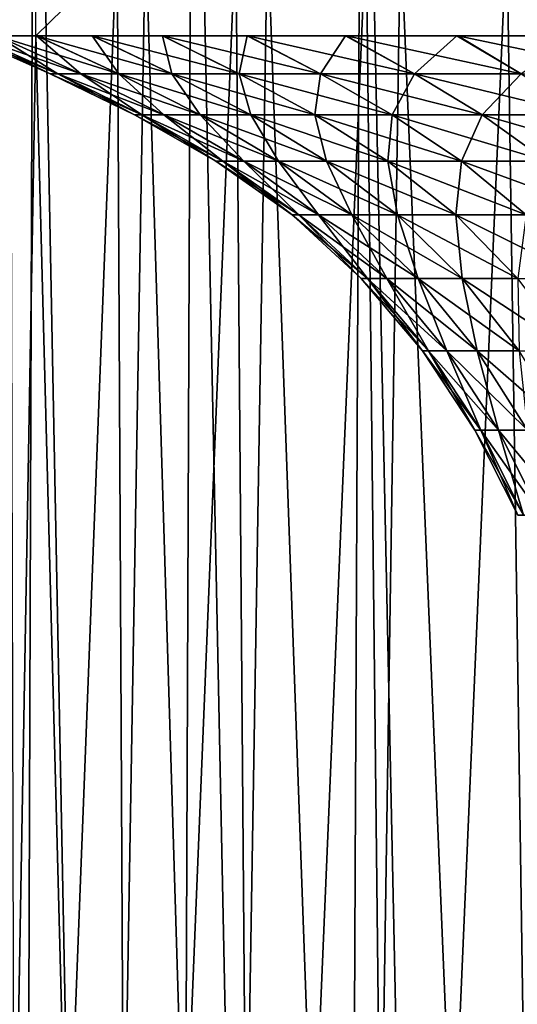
# Model space of a CAD drawing. Header units: millimetres. Extents: x -24 to 50, y -66 to 68.
# Tile 69 of 99: x -17.11 to -12.47, y 53.37 to 62.55. Entities that reach past the tile are written whole.
import ezdxf

# ---------------------------------------------------------------- set-up
doc = ezdxf.new("R2010")
doc.units = ezdxf.units.MM
doc.header["$LTSCALE"] = 65.185185
for name, color, linetype in [('1', 7, 'CONTINUOUS'), ('14', 7, 'CONTINUOUS'), ('2', 7, 'CONTINUOUS'), ('44', 7, 'CONTINUOUS'), ('45', 7, 'CONTINUOUS')]:
    doc.layers.add(name, color=color, linetype=linetype)

msp = doc.modelspace()

# ---------------------------------------------------------------- linework, layer by layer
at = {"layer": '1', "color": 253, "linetype": 'Continuous', "true_color": 0xaab4c3}
for points in [[(-18.3385, 68.2, -16.2465), (-16.9717, 68.2, -17.6695), (-17.1826, 5, -17.4644), (-18.3385, 68.2, -16.2465)], [(-17.1826, 5, -17.4644), (-16.9717, 68.2, -17.6695), (-15.7442, 5, -18.7716), (-17.1826, 5, -17.4644)], [(-16.9717, 68.2, -17.6695), (-15.4949, 68.2, -18.9778), (-15.7442, 5, -18.7716), (-16.9717, 68.2, -17.6695)], [(-15.7442, 5, -18.7716), (-15.4949, 68.2, -18.9778), (-14.2066, 5, -19.9605), (-15.7442, 5, -18.7716)], [(-15.4949, 68.2, -18.9778), (-13.9176, 68.2, -20.1631), (-14.2066, 5, -19.9605), (-15.4949, 68.2, -18.9778)], [(-14.2066, 5, -19.9605), (-13.9176, 68.2, -20.1631), (-12.5796, 5, -21.0239), (-14.2066, 5, -19.9605)], [(-13.9176, 68.2, -20.1631), (-12.25, 68.2, -21.2176), (-12.5796, 5, -21.0239), (-13.9176, 68.2, -20.1631)], [(-12.5796, 5, -21.0239), (-12.25, 68.2, -21.2176), (-10.8735, 5, -21.9549), (-12.5796, 5, -21.0239)]]:
    msp.add_3dface(points, dxfattribs=at)
at = {"layer": '14', "color": 253, "linetype": 'Continuous', "true_color": 0xaab4c3}
for points in [[(-16.1981, 63.4, -12.5647), (-17.1927, 63.4, -11.1651), (-17.1295, 39.2, -11.2618), (-16.1981, 63.4, -12.5647)], [(-16.0755, 39.2, -12.7212), (-16.1981, 63.4, -12.5647), (-17.1295, 39.2, -11.2618), (-16.0755, 39.2, -12.7212)], [(-15.9323, 63.4, 12.9001), (-16.3418, 39.2, 12.3772), (-16.9559, 62.4, 11.5216), (-15.9323, 63.4, 12.9001)], [(-16.9559, 63.4, 11.5216), (-15.9323, 63.4, 12.9001), (-16.9559, 62.4, 11.5216), (-16.9559, 63.4, 11.5216)], [(-15.193, 39.2, 13.7631), (-16.3418, 39.2, 12.3772), (-15.9323, 63.4, 12.9001), (-15.193, 39.2, 13.7631)], [(-15.0898, 63.4, -13.8762), (-16.1981, 63.4, -12.5647), (-16.0755, 39.2, -12.7212), (-15.0898, 63.4, -13.8762)], [(-14.8975, 39.2, -14.0825), (-15.0898, 63.4, -13.8762), (-16.0755, 39.2, -12.7212), (-14.8975, 39.2, -14.0825)], [(-14.7969, 63.4, 14.1881), (-15.193, 39.2, 13.7631), (-15.9323, 63.4, 12.9001), (-14.7969, 63.4, 14.1881)], [(-13.9269, 39.2, 15.043), (-15.193, 39.2, 13.7631), (-14.7969, 63.4, 14.1881), (-13.9269, 39.2, 15.043)], [(-13.8757, 63.4, -15.0903), (-15.0898, 63.4, -13.8762), (-14.8975, 39.2, -14.0825), (-13.8757, 63.4, -15.0903)], [(-13.6045, 39.2, -15.3351), (-13.8757, 63.4, -15.0903), (-14.8975, 39.2, -14.0825), (-13.6045, 39.2, -15.3351)], [(-13.5577, 63.4, 15.3766), (-13.9269, 39.2, 15.043), (-14.7969, 63.4, 14.1881), (-13.5577, 63.4, 15.3766)], [(-12.5535, 39.2, 16.2068), (-13.9269, 39.2, 15.043), (-13.5577, 63.4, 15.3766), (-12.5535, 39.2, 16.2068)], [(-12.5642, 63.4, -16.1985), (-13.8757, 63.4, -15.0903), (-13.6045, 39.2, -15.3351), (-12.5642, 63.4, -16.1985)], [(-12.2067, 39.2, -16.4695), (-12.5642, 63.4, -16.1985), (-13.6045, 39.2, -15.3351), (-12.2067, 39.2, -16.4695)], [(-12.2233, 63.4, 16.4572), (-12.5535, 39.2, 16.2068), (-13.5577, 63.4, 15.3766), (-12.2233, 63.4, 16.4572)], [(-11.1645, 63.4, -17.1931), (-12.5642, 63.4, -16.1985), (-12.2067, 39.2, -16.4695), (-11.1645, 63.4, -17.1931)], [(-11.0833, 39.2, 17.2456), (-12.5535, 39.2, 16.2068), (-12.2233, 63.4, 16.4572), (-11.0833, 39.2, 17.2456)], [(-16.9559, 62.4, 11.5216), (-17.3647, 39.2, 10.8958), (-17.7535, 62.4, 10.25), (-16.9559, 62.4, 11.5216)], [(-16.3418, 39.2, 12.3772), (-17.3647, 39.2, 10.8958), (-16.9559, 62.4, 11.5216), (-16.3418, 39.2, 12.3772)]]:
    msp.add_3dface(points, dxfattribs=at)
at = {"layer": '2', "color": 253, "linetype": 'Continuous', "true_color": 0xaab4c3}
for points in [[(-18.3385, 68.2, 16.2465), (-17.1826, 5, 17.4644), (-16.9717, 68.2, 17.6695), (-18.3385, 68.2, 16.2465)], [(-17.1826, 5, 17.4644), (-15.7442, 5, 18.7716), (-16.9717, 68.2, 17.6695), (-17.1826, 5, 17.4644)], [(-16.9717, 68.2, 17.6695), (-15.7442, 5, 18.7716), (-15.4949, 68.2, 18.9778), (-16.9717, 68.2, 17.6695)], [(-15.7442, 5, 18.7716), (-14.2066, 5, 19.9605), (-15.4949, 68.2, 18.9778), (-15.7442, 5, 18.7716)], [(-15.4949, 68.2, 18.9778), (-14.2066, 5, 19.9605), (-13.9176, 68.2, 20.1631), (-15.4949, 68.2, 18.9778)], [(-14.2066, 5, 19.9605), (-12.5796, 5, 21.0239), (-13.9176, 68.2, 20.1631), (-14.2066, 5, 19.9605)], [(-13.9176, 68.2, 20.1631), (-12.5796, 5, 21.0239), (-12.25, 68.2, 21.2176), (-13.9176, 68.2, 20.1631)], [(-12.5796, 5, 21.0239), (-10.8735, 5, 21.9549), (-12.25, 68.2, 21.2176), (-12.5796, 5, 21.0239)]]:
    msp.add_3dface(points, dxfattribs=at)
at = {"layer": '44', "linetype": 'Continuous'}
for points in [[(-16.8225, 62.0447), (-16.7507, 62.0447, 1.5522), (-17.6192, 62.4, 0.0048), (-16.8225, 62.0447)], [(-17.5442, 62.4, -1.6221), (-16.8225, 62.0447), (-17.6192, 62.4, 0.0048), (-17.5442, 62.4, -1.6221)], [(-17.6192, 62.4, 0.0048), (-16.7507, 62.0447, 1.5522), (-17.5433, 62.4, 1.6321), (-17.6192, 62.4, 0.0048)], [(-16.7507, 62.0447, -1.5522), (-16.8225, 62.0447), (-17.5442, 62.4, -1.6221), (-16.7507, 62.0447, -1.5522)], [(-17.3199, 62.4, -3.233), (-16.7507, 62.0447, -1.5522), (-17.5442, 62.4, -1.6221), (-17.3199, 62.4, -3.233)], [(-16.7507, 62.0447, 1.5522), (-16.536, 62.0447, 3.0911), (-17.5433, 62.4, 1.6321), (-16.7507, 62.0447, 1.5522)], [(-17.5433, 62.4, 1.6321), (-16.536, 62.0447, 3.0911), (-17.3179, 62.4, 3.2434), (-17.5433, 62.4, 1.6321)], [(-16.536, 62.0447, -3.0911), (-16.7507, 62.0447, -1.5522), (-17.3199, 62.4, -3.233), (-16.536, 62.0447, -3.0911)], [(-16.9475, 62.4, -4.8183), (-16.536, 62.0447, -3.0911), (-17.3199, 62.4, -3.233), (-16.9475, 62.4, -4.8183)], [(-16.536, 62.0447, 3.0911), (-16.1803, 62.0447, 4.6037), (-17.3179, 62.4, 3.2434), (-16.536, 62.0447, 3.0911)], [(-17.3179, 62.4, 3.2434), (-16.1803, 62.0447, 4.6037), (-16.9444, 62.4, 4.8292), (-17.3179, 62.4, 3.2434)], [(-16.1803, 62.0447, -4.6037), (-16.536, 62.0447, -3.0911), (-16.9475, 62.4, -4.8183), (-16.1803, 62.0447, -4.6037)], [(-16.431, 62.4, -6.3603), (-16.1803, 62.0447, -4.6037), (-16.9475, 62.4, -4.8183), (-16.431, 62.4, -6.3603)], [(-16.1803, 62.0447, 4.6037), (-15.6865, 62.0447, 6.077), (-16.9444, 62.4, 4.8292), (-16.1803, 62.0447, 4.6037)], [(-16.9444, 62.4, 4.8292), (-15.6865, 62.0447, 6.077), (-16.4267, 62.4, 6.3712), (-16.9444, 62.4, 4.8292)], [(-15.6865, 62.0447, -6.077), (-16.1803, 62.0447, -4.6037), (-16.431, 62.4, -6.3603), (-15.6865, 62.0447, -6.077)], [(-15.7755, 62.4, -7.8465), (-15.6865, 62.0447, -6.077), (-16.431, 62.4, -6.3603), (-15.7755, 62.4, -7.8465)], [(-15.6865, 62.0447, 6.077), (-15.0588, 62.0447, 7.4984), (-16.4267, 62.4, 6.3712), (-15.6865, 62.0447, 6.077)], [(-16.4267, 62.4, 6.3712), (-15.0588, 62.0447, 7.4984), (-15.7702, 62.4, 7.8572), (-16.4267, 62.4, 6.3712)], [(-15.0588, 62.0447, -7.4984), (-15.6865, 62.0447, -6.077), (-15.7755, 62.4, -7.8465), (-15.0588, 62.0447, -7.4984)], [(-14.9848, 62.4, -9.2677), (-15.0588, 62.0447, -7.4984), (-15.7755, 62.4, -7.8465), (-14.9848, 62.4, -9.2677)], [(-15.0588, 62.0447, 7.4984), (-14.3027, 62.0447, 8.8559), (-15.7702, 62.4, 7.8572), (-15.0588, 62.0447, 7.4984)], [(-15.7702, 62.4, 7.8572), (-14.3027, 62.0447, 8.8559), (-14.9784, 62.4, 9.2781), (-15.7702, 62.4, 7.8572)], [(-14.3027, 62.0447, -8.8559), (-15.0588, 62.0447, -7.4984), (-14.9848, 62.4, -9.2677), (-14.3027, 62.0447, -8.8559)], [(-14.0677, 62.4, -10.6081), (-14.3027, 62.0447, -8.8559), (-14.9848, 62.4, -9.2677), (-14.0677, 62.4, -10.6081)], [(-14.3027, 62.0447, 8.8559), (-13.4246, 62.0447, 10.1378), (-14.9784, 62.4, 9.2781), (-14.3027, 62.0447, 8.8559)], [(-14.9784, 62.4, 9.2781), (-13.4246, 62.0447, 10.1378), (-14.0596, 62.4, 10.6188), (-14.9784, 62.4, 9.2781)], [(-13.4246, 62.0447, -10.1378), (-14.3027, 62.0447, -8.8559), (-14.0677, 62.4, -10.6081), (-13.4246, 62.0447, -10.1378)], [(-13.0314, 62.4, -11.8582), (-13.4246, 62.0447, -10.1378), (-14.0677, 62.4, -10.6081), (-13.0314, 62.4, -11.8582)], [(-13.4246, 62.0447, 10.1378), (-12.4319, 62.0447, 11.3332), (-14.0596, 62.4, 10.6188), (-13.4246, 62.0447, 10.1378)], [(-14.0596, 62.4, 10.6188), (-12.4319, 62.0447, 11.3332), (-13.021, 62.4, 11.8696), (-14.0596, 62.4, 10.6188)], [(-12.4319, 62.0447, -11.3332), (-13.4246, 62.0447, -10.1378), (-13.0314, 62.4, -11.8582), (-12.4319, 62.0447, -11.3332)], [(-11.8823, 62.4, -13.0094), (-12.4319, 62.0447, -11.3332), (-13.0314, 62.4, -11.8582), (-11.8823, 62.4, -13.0094)], [(-12.4319, 62.0447, 11.3332), (-11.3332, 62.0447, 12.4319), (-13.021, 62.4, 11.8696), (-12.4319, 62.0447, 11.3332)], [(-13.021, 62.4, 11.8696), (-11.3332, 62.0447, 12.4319), (-11.8688, 62.4, 13.0217), (-13.021, 62.4, 11.8696)], [(-16.0353, 61.6626), (-15.9669, 61.6626, 1.4796), (-16.8225, 62.0447), (-16.0353, 61.6626)], [(-16.7507, 62.0447, -1.5522), (-16.0353, 61.6626), (-16.8225, 62.0447), (-16.7507, 62.0447, -1.5522)], [(-16.8225, 62.0447), (-15.9669, 61.6626, 1.4796), (-16.7507, 62.0447, 1.5522), (-16.8225, 62.0447)], [(-15.9669, 61.6626, -1.4796), (-16.0353, 61.6626), (-16.7507, 62.0447, -1.5522), (-15.9669, 61.6626, -1.4796)], [(-16.536, 62.0447, -3.0911), (-15.9669, 61.6626, -1.4796), (-16.7507, 62.0447, -1.5522), (-16.536, 62.0447, -3.0911)], [(-15.9669, 61.6626, 1.4796), (-15.7623, 61.6626, 2.9465), (-16.7507, 62.0447, 1.5522), (-15.9669, 61.6626, 1.4796)], [(-16.7507, 62.0447, 1.5522), (-15.7623, 61.6626, 2.9465), (-16.536, 62.0447, 3.0911), (-16.7507, 62.0447, 1.5522)], [(-15.7623, 61.6626, -2.9465), (-15.9669, 61.6626, -1.4796), (-16.536, 62.0447, -3.0911), (-15.7623, 61.6626, -2.9465)], [(-16.1803, 62.0447, -4.6037), (-15.7623, 61.6626, -2.9465), (-16.536, 62.0447, -3.0911), (-16.1803, 62.0447, -4.6037)], [(-15.7623, 61.6626, 2.9465), (-15.4232, 61.6626, 4.3883), (-16.536, 62.0447, 3.0911), (-15.7623, 61.6626, 2.9465)], [(-16.536, 62.0447, 3.0911), (-15.4232, 61.6626, 4.3883), (-16.1803, 62.0447, 4.6037), (-16.536, 62.0447, 3.0911)], [(-15.4232, 61.6626, -4.3883), (-15.7623, 61.6626, -2.9465), (-16.1803, 62.0447, -4.6037), (-15.4232, 61.6626, -4.3883)], [(-15.6865, 62.0447, -6.077), (-15.4232, 61.6626, -4.3883), (-16.1803, 62.0447, -4.6037), (-15.6865, 62.0447, -6.077)], [(-15.4232, 61.6626, 4.3883), (-14.9525, 61.6626, 5.7926), (-16.1803, 62.0447, 4.6037), (-15.4232, 61.6626, 4.3883)], [(-16.1803, 62.0447, 4.6037), (-14.9525, 61.6626, 5.7926), (-15.6865, 62.0447, 6.077), (-16.1803, 62.0447, 4.6037)], [(-14.9525, 61.6626, -5.7926), (-15.4232, 61.6626, -4.3883), (-15.6865, 62.0447, -6.077), (-14.9525, 61.6626, -5.7926)], [(-15.0588, 62.0447, -7.4984), (-14.9525, 61.6626, -5.7926), (-15.6865, 62.0447, -6.077), (-15.0588, 62.0447, -7.4984)], [(-14.9525, 61.6626, 5.7926), (-14.3542, 61.6626, 7.1476), (-15.6865, 62.0447, 6.077), (-14.9525, 61.6626, 5.7926)], [(-15.6865, 62.0447, 6.077), (-14.3542, 61.6626, 7.1476), (-15.0588, 62.0447, 7.4984), (-15.6865, 62.0447, 6.077)], [(-14.3542, 61.6626, -7.1476), (-14.9525, 61.6626, -5.7926), (-15.0588, 62.0447, -7.4984), (-14.3542, 61.6626, -7.1476)], [(-14.3027, 62.0447, -8.8559), (-14.3542, 61.6626, -7.1476), (-15.0588, 62.0447, -7.4984), (-14.3027, 62.0447, -8.8559)], [(-14.3542, 61.6626, 7.1476), (-13.6335, 61.6626, 8.4415), (-15.0588, 62.0447, 7.4984), (-14.3542, 61.6626, 7.1476)], [(-15.0588, 62.0447, 7.4984), (-13.6335, 61.6626, 8.4415), (-14.3027, 62.0447, 8.8559), (-15.0588, 62.0447, 7.4984)], [(-13.6335, 61.6626, -8.4415), (-14.3542, 61.6626, -7.1476), (-14.3027, 62.0447, -8.8559), (-13.6335, 61.6626, -8.4415)], [(-13.4246, 62.0447, -10.1378), (-13.6335, 61.6626, -8.4415), (-14.3027, 62.0447, -8.8559), (-13.4246, 62.0447, -10.1378)], [(-13.6335, 61.6626, 8.4415), (-12.7965, 61.6626, 9.6634), (-14.3027, 62.0447, 8.8559), (-13.6335, 61.6626, 8.4415)], [(-14.3027, 62.0447, 8.8559), (-12.7965, 61.6626, 9.6634), (-13.4246, 62.0447, 10.1378), (-14.3027, 62.0447, 8.8559)], [(-12.7965, 61.6626, -9.6634), (-13.6335, 61.6626, -8.4415), (-13.4246, 62.0447, -10.1378), (-12.7965, 61.6626, -9.6634)], [(-12.4319, 62.0447, -11.3332), (-12.7965, 61.6626, -9.6634), (-13.4246, 62.0447, -10.1378), (-12.4319, 62.0447, -11.3332)], [(-12.7965, 61.6626, 9.6634), (-11.8502, 61.6626, 10.8029), (-13.4246, 62.0447, 10.1378), (-12.7965, 61.6626, 9.6634)], [(-13.4246, 62.0447, 10.1378), (-11.8502, 61.6626, 10.8029), (-12.4319, 62.0447, 11.3332), (-13.4246, 62.0447, 10.1378)], [(-11.8502, 61.6626, -10.8029), (-12.7965, 61.6626, -9.6634), (-12.4319, 62.0447, -11.3332), (-11.8502, 61.6626, -10.8029)], [(-15.2773, 61.2314), (-15.2121, 61.2314, 1.4096), (-16.0353, 61.6626), (-15.2773, 61.2314)], [(-15.9669, 61.6626, -1.4796), (-15.2773, 61.2314), (-16.0353, 61.6626), (-15.9669, 61.6626, -1.4796)], [(-16.0353, 61.6626), (-15.2121, 61.2314, 1.4096), (-15.9669, 61.6626, 1.4796), (-16.0353, 61.6626)], [(-15.2121, 61.2314, -1.4096), (-15.2773, 61.2314), (-15.9669, 61.6626, -1.4796), (-15.2121, 61.2314, -1.4096)], [(-15.7623, 61.6626, -2.9465), (-15.2121, 61.2314, -1.4096), (-15.9669, 61.6626, -1.4796), (-15.7623, 61.6626, -2.9465)], [(-15.2121, 61.2314, 1.4096), (-15.0172, 61.2314, 2.8072), (-15.9669, 61.6626, 1.4796), (-15.2121, 61.2314, 1.4096)], [(-15.9669, 61.6626, 1.4796), (-15.0172, 61.2314, 2.8072), (-15.7623, 61.6626, 2.9465), (-15.9669, 61.6626, 1.4796)], [(-15.0172, 61.2314, -2.8072), (-15.2121, 61.2314, -1.4096), (-15.7623, 61.6626, -2.9465), (-15.0172, 61.2314, -2.8072)], [(-15.4232, 61.6626, -4.3883), (-15.0172, 61.2314, -2.8072), (-15.7623, 61.6626, -2.9465), (-15.4232, 61.6626, -4.3883)], [(-15.0172, 61.2314, 2.8072), (-14.6941, 61.2314, 4.1808), (-15.7623, 61.6626, 2.9465), (-15.0172, 61.2314, 2.8072)], [(-15.7623, 61.6626, 2.9465), (-14.6941, 61.2314, 4.1808), (-15.4232, 61.6626, 4.3883), (-15.7623, 61.6626, 2.9465)], [(-14.6941, 61.2314, -4.1808), (-15.0172, 61.2314, -2.8072), (-15.4232, 61.6626, -4.3883), (-14.6941, 61.2314, -4.1808)], [(-14.9525, 61.6626, -5.7926), (-14.6941, 61.2314, -4.1808), (-15.4232, 61.6626, -4.3883), (-14.9525, 61.6626, -5.7926)], [(-14.6941, 61.2314, 4.1808), (-14.2456, 61.2314, 5.5188), (-15.4232, 61.6626, 4.3883), (-14.6941, 61.2314, 4.1808)], [(-15.4232, 61.6626, 4.3883), (-14.2456, 61.2314, 5.5188), (-14.9525, 61.6626, 5.7926), (-15.4232, 61.6626, 4.3883)], [(-14.2456, 61.2314, -5.5188), (-14.6941, 61.2314, -4.1808), (-14.9525, 61.6626, -5.7926), (-14.2456, 61.2314, -5.5188)], [(-14.3542, 61.6626, -7.1476), (-14.2456, 61.2314, -5.5188), (-14.9525, 61.6626, -5.7926), (-14.3542, 61.6626, -7.1476)], [(-14.2456, 61.2314, 5.5188), (-13.6757, 61.2314, 6.8097), (-14.9525, 61.6626, 5.7926), (-14.2456, 61.2314, 5.5188)], [(-14.9525, 61.6626, 5.7926), (-13.6757, 61.2314, 6.8097), (-14.3542, 61.6626, 7.1476), (-14.9525, 61.6626, 5.7926)], [(-13.6757, 61.2314, -6.8097), (-14.2456, 61.2314, -5.5188), (-14.3542, 61.6626, -7.1476), (-13.6757, 61.2314, -6.8097)], [(-13.6335, 61.6626, -8.4415), (-13.6757, 61.2314, -6.8097), (-14.3542, 61.6626, -7.1476), (-13.6335, 61.6626, -8.4415)], [(-13.6757, 61.2314, 6.8097), (-12.989, 61.2314, 8.0425), (-14.3542, 61.6626, 7.1476), (-13.6757, 61.2314, 6.8097)], [(-14.3542, 61.6626, 7.1476), (-12.989, 61.2314, 8.0425), (-13.6335, 61.6626, 8.4415), (-14.3542, 61.6626, 7.1476)], [(-12.989, 61.2314, -8.0425), (-13.6757, 61.2314, -6.8097), (-13.6335, 61.6626, -8.4415), (-12.989, 61.2314, -8.0425)], [(-12.7965, 61.6626, -9.6634), (-12.989, 61.2314, -8.0425), (-13.6335, 61.6626, -8.4415), (-12.7965, 61.6626, -9.6634)], [(-12.989, 61.2314, 8.0425), (-12.1915, 61.2314, 9.2066), (-13.6335, 61.6626, 8.4415), (-12.989, 61.2314, 8.0425)], [(-13.6335, 61.6626, 8.4415), (-12.1915, 61.2314, 9.2066), (-12.7965, 61.6626, 9.6634), (-13.6335, 61.6626, 8.4415)], [(-12.1915, 61.2314, -9.2066), (-12.989, 61.2314, -8.0425), (-12.7965, 61.6626, -9.6634), (-12.1915, 61.2314, -9.2066)], [(-11.8502, 61.6626, -10.8029), (-12.1915, 61.2314, -9.2066), (-12.7965, 61.6626, -9.6634), (-11.8502, 61.6626, -10.8029)], [(-12.1915, 61.2314, 9.2066), (-11.29, 61.2314, 10.2922), (-12.7965, 61.6626, 9.6634), (-12.1915, 61.2314, 9.2066)], [(-12.7965, 61.6626, 9.6634), (-11.29, 61.2314, 10.2922), (-11.8502, 61.6626, 10.8029), (-12.7965, 61.6626, 9.6634)], [(-14.5671, 60.7283), (-14.505, 60.7283, 1.3441), (-15.2773, 61.2314), (-14.5671, 60.7283)], [(-15.2121, 61.2314, -1.4096), (-14.5671, 60.7283), (-15.2773, 61.2314), (-15.2121, 61.2314, -1.4096)], [(-15.2773, 61.2314), (-14.505, 60.7283, 1.3441), (-15.2121, 61.2314, 1.4096), (-15.2773, 61.2314)], [(-14.505, 60.7283, -1.3441), (-14.5671, 60.7283), (-15.2121, 61.2314, -1.4096), (-14.505, 60.7283, -1.3441)], [(-15.0172, 61.2314, -2.8072), (-14.505, 60.7283, -1.3441), (-15.2121, 61.2314, -1.4096), (-15.0172, 61.2314, -2.8072)], [(-14.505, 60.7283, 1.3441), (-14.3191, 60.7283, 2.6767), (-15.2121, 61.2314, 1.4096), (-14.505, 60.7283, 1.3441)], [(-15.2121, 61.2314, 1.4096), (-14.3191, 60.7283, 2.6767), (-15.0172, 61.2314, 2.8072), (-15.2121, 61.2314, 1.4096)], [(-14.3191, 60.7283, -2.6767), (-14.505, 60.7283, -1.3441), (-15.0172, 61.2314, -2.8072), (-14.3191, 60.7283, -2.6767)], [(-14.6941, 61.2314, -4.1808), (-14.3191, 60.7283, -2.6767), (-15.0172, 61.2314, -2.8072), (-14.6941, 61.2314, -4.1808)], [(-14.3191, 60.7283, 2.6767), (-14.011, 60.7283, 3.9865), (-15.0172, 61.2314, 2.8072), (-14.3191, 60.7283, 2.6767)], [(-15.0172, 61.2314, 2.8072), (-14.011, 60.7283, 3.9865), (-14.6941, 61.2314, 4.1808), (-15.0172, 61.2314, 2.8072)], [(-14.011, 60.7283, -3.9865), (-14.3191, 60.7283, -2.6767), (-14.6941, 61.2314, -4.1808), (-14.011, 60.7283, -3.9865)], [(-14.2456, 61.2314, -5.5188), (-14.011, 60.7283, -3.9865), (-14.6941, 61.2314, -4.1808), (-14.2456, 61.2314, -5.5188)], [(-14.011, 60.7283, 3.9865), (-13.5834, 60.7283, 5.2623), (-14.6941, 61.2314, 4.1808), (-14.011, 60.7283, 3.9865)], [(-14.6941, 61.2314, 4.1808), (-13.5834, 60.7283, 5.2623), (-14.2456, 61.2314, 5.5188), (-14.6941, 61.2314, 4.1808)], [(-13.5834, 60.7283, -5.2623), (-14.011, 60.7283, -3.9865), (-14.2456, 61.2314, -5.5188), (-13.5834, 60.7283, -5.2623)], [(-13.6757, 61.2314, -6.8097), (-13.5834, 60.7283, -5.2623), (-14.2456, 61.2314, -5.5188), (-13.6757, 61.2314, -6.8097)], [(-13.5834, 60.7283, 5.2623), (-13.04, 60.7283, 6.4931), (-14.2456, 61.2314, 5.5188), (-13.5834, 60.7283, 5.2623)], [(-14.2456, 61.2314, 5.5188), (-13.04, 60.7283, 6.4931), (-13.6757, 61.2314, 6.8097), (-14.2456, 61.2314, 5.5188)], [(-13.04, 60.7283, -6.4931), (-13.5834, 60.7283, -5.2623), (-13.6757, 61.2314, -6.8097), (-13.04, 60.7283, -6.4931)], [(-12.989, 61.2314, -8.0425), (-13.04, 60.7283, -6.4931), (-13.6757, 61.2314, -6.8097), (-12.989, 61.2314, -8.0425)], [(-13.04, 60.7283, 6.4931), (-12.3852, 60.7283, 7.6686), (-13.6757, 61.2314, 6.8097), (-13.04, 60.7283, 6.4931)], [(-13.6757, 61.2314, 6.8097), (-12.3852, 60.7283, 7.6686), (-12.989, 61.2314, 8.0425), (-13.6757, 61.2314, 6.8097)], [(-12.3852, 60.7283, -7.6686), (-13.04, 60.7283, -6.4931), (-12.989, 61.2314, -8.0425), (-12.3852, 60.7283, -7.6686)], [(-12.1915, 61.2314, -9.2066), (-12.3852, 60.7283, -7.6686), (-12.989, 61.2314, -8.0425), (-12.1915, 61.2314, -9.2066)], [(-12.3852, 60.7283, 7.6686), (-11.6248, 60.7283, 8.7787), (-12.989, 61.2314, 8.0425), (-12.3852, 60.7283, 7.6686)], [(-12.989, 61.2314, 8.0425), (-11.6248, 60.7283, 8.7787), (-12.1915, 61.2314, 9.2066), (-12.989, 61.2314, 8.0425)], [(-13.922, 60.1358), (-13.8626, 60.1358, 1.2846), (-14.5671, 60.7283), (-13.922, 60.1358)], [(-14.505, 60.7283, -1.3441), (-13.922, 60.1358), (-14.5671, 60.7283), (-14.505, 60.7283, -1.3441)], [(-14.5671, 60.7283), (-13.8626, 60.1358, 1.2846), (-14.505, 60.7283, 1.3441), (-14.5671, 60.7283)], [(-13.8626, 60.1358, -1.2846), (-13.922, 60.1358), (-14.505, 60.7283, -1.3441), (-13.8626, 60.1358, -1.2846)], [(-14.3191, 60.7283, -2.6767), (-13.8626, 60.1358, -1.2846), (-14.505, 60.7283, -1.3441), (-14.3191, 60.7283, -2.6767)], [(-13.8626, 60.1358, 1.2846), (-13.6849, 60.1358, 2.5582), (-14.505, 60.7283, 1.3441), (-13.8626, 60.1358, 1.2846)], [(-14.505, 60.7283, 1.3441), (-13.6849, 60.1358, 2.5582), (-14.3191, 60.7283, 2.6767), (-14.505, 60.7283, 1.3441)], [(-13.6849, 60.1358, -2.5582), (-13.8626, 60.1358, -1.2846), (-14.3191, 60.7283, -2.6767), (-13.6849, 60.1358, -2.5582)], [(-14.011, 60.7283, -3.9865), (-13.6849, 60.1358, -2.5582), (-14.3191, 60.7283, -2.6767), (-14.011, 60.7283, -3.9865)], [(-13.6849, 60.1358, 2.5582), (-13.3905, 60.1358, 3.8099), (-14.3191, 60.7283, 2.6767), (-13.6849, 60.1358, 2.5582)], [(-14.3191, 60.7283, 2.6767), (-13.3905, 60.1358, 3.8099), (-14.011, 60.7283, 3.9865), (-14.3191, 60.7283, 2.6767)], [(-13.3905, 60.1358, -3.8099), (-13.6849, 60.1358, -2.5582), (-14.011, 60.7283, -3.9865), (-13.3905, 60.1358, -3.8099)], [(-13.5834, 60.7283, -5.2623), (-13.3905, 60.1358, -3.8099), (-14.011, 60.7283, -3.9865), (-13.5834, 60.7283, -5.2623)], [(-13.3905, 60.1358, 3.8099), (-12.9819, 60.1358, 5.0292), (-14.011, 60.7283, 3.9865), (-13.3905, 60.1358, 3.8099)], [(-14.011, 60.7283, 3.9865), (-12.9819, 60.1358, 5.0292), (-13.5834, 60.7283, 5.2623), (-14.011, 60.7283, 3.9865)], [(-12.9819, 60.1358, -5.0292), (-13.3905, 60.1358, -3.8099), (-13.5834, 60.7283, -5.2623), (-12.9819, 60.1358, -5.0292)], [(-13.04, 60.7283, -6.4931), (-12.9819, 60.1358, -5.0292), (-13.5834, 60.7283, -5.2623), (-13.04, 60.7283, -6.4931)], [(-12.9819, 60.1358, 5.0292), (-12.4624, 60.1358, 6.2056), (-13.5834, 60.7283, 5.2623), (-12.9819, 60.1358, 5.0292)], [(-13.5834, 60.7283, 5.2623), (-12.4624, 60.1358, 6.2056), (-13.04, 60.7283, 6.4931), (-13.5834, 60.7283, 5.2623)], [(-12.4624, 60.1358, -6.2056), (-12.9819, 60.1358, -5.0292), (-13.04, 60.7283, -6.4931), (-12.4624, 60.1358, -6.2056)], [(-12.3852, 60.7283, -7.6686), (-12.4624, 60.1358, -6.2056), (-13.04, 60.7283, -6.4931), (-12.3852, 60.7283, -7.6686)], [(-12.4624, 60.1358, 6.2056), (-11.8367, 60.1358, 7.329), (-13.04, 60.7283, 6.4931), (-12.4624, 60.1358, 6.2056)], [(-13.04, 60.7283, 6.4931), (-11.8367, 60.1358, 7.329), (-12.3852, 60.7283, 7.6686), (-13.04, 60.7283, 6.4931)], [(-13.3513, 59.4616), (-13.2943, 59.4616, 1.2319), (-13.922, 60.1358), (-13.3513, 59.4616)], [(-13.8626, 60.1358, -1.2846), (-13.3513, 59.4616), (-13.922, 60.1358), (-13.8626, 60.1358, -1.2846)], [(-13.922, 60.1358), (-13.2943, 59.4616, 1.2319), (-13.8626, 60.1358, 1.2846), (-13.922, 60.1358)], [(-13.2943, 59.4616, -1.2319), (-13.3513, 59.4616), (-13.8626, 60.1358, -1.2846), (-13.2943, 59.4616, -1.2319)], [(-13.6849, 60.1358, -2.5582), (-13.2943, 59.4616, -1.2319), (-13.8626, 60.1358, -1.2846), (-13.6849, 60.1358, -2.5582)], [(-13.2943, 59.4616, 1.2319), (-13.1239, 59.4616, 2.4533), (-13.8626, 60.1358, 1.2846), (-13.2943, 59.4616, 1.2319)], [(-13.8626, 60.1358, 1.2846), (-13.1239, 59.4616, 2.4533), (-13.6849, 60.1358, 2.5582), (-13.8626, 60.1358, 1.2846)], [(-13.1239, 59.4616, -2.4533), (-13.2943, 59.4616, -1.2319), (-13.6849, 60.1358, -2.5582), (-13.1239, 59.4616, -2.4533)], [(-13.3905, 60.1358, -3.8099), (-13.1239, 59.4616, -2.4533), (-13.6849, 60.1358, -2.5582), (-13.3905, 60.1358, -3.8099)], [(-13.1239, 59.4616, 2.4533), (-12.8416, 59.4616, 3.6538), (-13.6849, 60.1358, 2.5582), (-13.1239, 59.4616, 2.4533)], [(-13.6849, 60.1358, 2.5582), (-12.8416, 59.4616, 3.6538), (-13.3905, 60.1358, 3.8099), (-13.6849, 60.1358, 2.5582)], [(-12.8416, 59.4616, -3.6538), (-13.1239, 59.4616, -2.4533), (-13.3905, 60.1358, -3.8099), (-12.8416, 59.4616, -3.6538)], [(-12.9819, 60.1358, -5.0292), (-12.8416, 59.4616, -3.6538), (-13.3905, 60.1358, -3.8099), (-12.9819, 60.1358, -5.0292)], [(-12.8416, 59.4616, 3.6538), (-12.4497, 59.4616, 4.823), (-13.3905, 60.1358, 3.8099), (-12.8416, 59.4616, 3.6538)], [(-13.3905, 60.1358, 3.8099), (-12.4497, 59.4616, 4.823), (-12.9819, 60.1358, 5.0292), (-13.3905, 60.1358, 3.8099)], [(-12.4497, 59.4616, -4.823), (-12.8416, 59.4616, -3.6538), (-12.9819, 60.1358, -5.0292), (-12.4497, 59.4616, -4.823)], [(-12.4624, 60.1358, -6.2056), (-12.4497, 59.4616, -4.823), (-12.9819, 60.1358, -5.0292), (-12.4624, 60.1358, -6.2056)], [(-12.4497, 59.4616, 4.823), (-11.9516, 59.4616, 5.9512), (-12.9819, 60.1358, 5.0292), (-12.4497, 59.4616, 4.823)], [(-12.9819, 60.1358, 5.0292), (-11.9516, 59.4616, 5.9512), (-12.4624, 60.1358, 6.2056), (-12.9819, 60.1358, 5.0292)], [(-12.8621, 58.7211), (-12.8072, 58.7211, 1.1868), (-13.3513, 59.4616), (-12.8621, 58.7211)], [(-13.2943, 59.4616, -1.2319), (-12.8621, 58.7211), (-13.3513, 59.4616), (-13.2943, 59.4616, -1.2319)], [(-13.3513, 59.4616), (-12.8072, 58.7211, 1.1868), (-13.2943, 59.4616, 1.2319), (-13.3513, 59.4616)], [(-12.8072, 58.7211, -1.1868), (-12.8621, 58.7211), (-13.2943, 59.4616, -1.2319), (-12.8072, 58.7211, -1.1868)], [(-13.1239, 59.4616, -2.4533), (-12.8072, 58.7211, -1.1868), (-13.2943, 59.4616, -1.2319), (-13.1239, 59.4616, -2.4533)], [(-12.8072, 58.7211, 1.1868), (-12.6431, 58.7211, 2.3634), (-13.2943, 59.4616, 1.2319), (-12.8072, 58.7211, 1.1868)], [(-13.2943, 59.4616, 1.2319), (-12.6431, 58.7211, 2.3634), (-13.1239, 59.4616, 2.4533), (-13.2943, 59.4616, 1.2319)], [(-12.6431, 58.7211, -2.3634), (-12.8072, 58.7211, -1.1868), (-13.1239, 59.4616, -2.4533), (-12.6431, 58.7211, -2.3634)], [(-12.8416, 59.4616, -3.6538), (-12.6431, 58.7211, -2.3634), (-13.1239, 59.4616, -2.4533), (-12.8416, 59.4616, -3.6538)], [(-12.6431, 58.7211, 2.3634), (-12.3711, 58.7211, 3.5199), (-13.1239, 59.4616, 2.4533), (-12.6431, 58.7211, 2.3634)], [(-13.1239, 59.4616, 2.4533), (-12.3711, 58.7211, 3.5199), (-12.8416, 59.4616, 3.6538), (-13.1239, 59.4616, 2.4533)], [(-12.3711, 58.7211, -3.5199), (-12.6431, 58.7211, -2.3634), (-12.8416, 59.4616, -3.6538), (-12.3711, 58.7211, -3.5199)], [(-12.4497, 59.4616, -4.823), (-12.3711, 58.7211, -3.5199), (-12.8416, 59.4616, -3.6538), (-12.4497, 59.4616, -4.823)], [(-12.3711, 58.7211, 3.5199), (-11.9935, 58.7211, 4.6463), (-12.8416, 59.4616, 3.6538), (-12.3711, 58.7211, 3.5199)], [(-12.8416, 59.4616, 3.6538), (-11.9935, 58.7211, 4.6463), (-12.4497, 59.4616, 4.823), (-12.8416, 59.4616, 3.6538)], [(-12.4615, 57.9298), (-12.4083, 57.9298, 1.1498), (-12.8621, 58.7211), (-12.4615, 57.9298)], [(-12.8072, 58.7211, -1.1868), (-12.4615, 57.9298), (-12.8621, 58.7211), (-12.8072, 58.7211, -1.1868)], [(-12.8621, 58.7211), (-12.4083, 57.9298, 1.1498), (-12.8072, 58.7211, 1.1868), (-12.8621, 58.7211)], [(-12.4083, 57.9298, -1.1498), (-12.4615, 57.9298), (-12.8072, 58.7211, -1.1868), (-12.4083, 57.9298, -1.1498)], [(-12.6431, 58.7211, -2.3634), (-12.4083, 57.9298, -1.1498), (-12.8072, 58.7211, -1.1868), (-12.6431, 58.7211, -2.3634)], [(-12.4083, 57.9298, 1.1498), (-12.2493, 57.9298, 2.2898), (-12.8072, 58.7211, 1.1868), (-12.4083, 57.9298, 1.1498)], [(-12.8072, 58.7211, 1.1868), (-12.2493, 57.9298, 2.2898), (-12.6431, 58.7211, 2.3634), (-12.8072, 58.7211, 1.1868)], [(-12.2493, 57.9298, -2.2898), (-12.4083, 57.9298, -1.1498), (-12.6431, 58.7211, -2.3634), (-12.2493, 57.9298, -2.2898)], [(-12.3711, 58.7211, -3.5199), (-12.2493, 57.9298, -2.2898), (-12.6431, 58.7211, -2.3634), (-12.3711, 58.7211, -3.5199)], [(-12.2493, 57.9298, 2.2898), (-11.9858, 57.9298, 3.4102), (-12.6431, 58.7211, 2.3634), (-12.2493, 57.9298, 2.2898)], [(-12.6431, 58.7211, 2.3634), (-11.9858, 57.9298, 3.4102), (-12.3711, 58.7211, 3.5199), (-12.6431, 58.7211, 2.3634)]]:
    msp.add_3dface(points, dxfattribs=at)
at = {"layer": '45', "linetype": 'Continuous'}
for points in [[(-17.3179, 62.4, 3.2434), (-16.9444, 62.4, 4.8292), (-19.7743, 62.4, 4.3632), (-17.3179, 62.4, 3.2434)], [(-19.7743, 62.4, 4.3632), (-16.9444, 62.4, 4.8292), (-19.319, 62.4, 6.0691), (-19.7743, 62.4, 4.3632)], [(-16.9475, 62.4, -4.8183), (-17.3199, 62.4, -3.233), (-19.7711, 62.4, -4.3774), (-16.9475, 62.4, -4.8183)], [(-19.3148, 62.4, -6.0827), (-16.9475, 62.4, -4.8183), (-19.7711, 62.4, -4.3774), (-19.3148, 62.4, -6.0827)], [(-16.9444, 62.4, 4.8292), (-16.4267, 62.4, 6.3712), (-19.319, 62.4, 6.0691), (-16.9444, 62.4, 4.8292)], [(-19.319, 62.4, 6.0691), (-16.4267, 62.4, 6.3712), (-18.7175, 62.4, 7.7271), (-19.319, 62.4, 6.0691)], [(-16.431, 62.4, -6.3603), (-16.9475, 62.4, -4.8183), (-19.3148, 62.4, -6.0827), (-16.431, 62.4, -6.3603)], [(-18.7124, 62.4, -7.7398), (-16.431, 62.4, -6.3603), (-19.3148, 62.4, -6.0827), (-18.7124, 62.4, -7.7398)], [(-18.8779, 62.4, 10.0698), (-14.0596, 62.4, 10.6188), (-18.8833, 62.4, 10.1799), (-18.8779, 62.4, 10.0698)], [(-18.8833, 62.4, 10.1799), (-14.0596, 62.4, 10.6188), (-18.8647, 62.4, 10.2881), (-18.8833, 62.4, 10.1799)], [(-18.8482, 62.4, 9.9632), (-14.0596, 62.4, 10.6188), (-18.8779, 62.4, 10.0698), (-18.8482, 62.4, 9.9632)], [(-18.8647, 62.4, 10.2881), (-14.0596, 62.4, 10.6188), (-18.8221, 62.4, 10.3913), (-18.8647, 62.4, 10.2881)], [(-18.796, 62.4, 9.8661), (-14.0596, 62.4, 10.6188), (-18.8482, 62.4, 9.9632), (-18.796, 62.4, 9.8661)], [(-18.8221, 62.4, 10.3913), (-14.0596, 62.4, 10.6188), (-18.7217, 62.4, 10.5712), (-18.8221, 62.4, 10.3913)], [(-18.7242, 62.4, 9.783), (-14.0596, 62.4, 10.6188), (-18.796, 62.4, 9.8661), (-18.7242, 62.4, 9.783)], [(-18.6343, 62.4, 9.7167), (-14.0596, 62.4, 10.6188), (-18.7242, 62.4, 9.783), (-18.6343, 62.4, 9.7167)], [(-18.7217, 62.4, 10.5712), (-14.0596, 62.4, 10.6188), (-18.6195, 62.4, 10.75), (-18.7217, 62.4, 10.5712)], [(-16.4267, 62.4, 6.3712), (-15.7702, 62.4, 7.8572), (-18.7175, 62.4, 7.7271), (-16.4267, 62.4, 6.3712)], [(-15.7702, 62.4, 7.8572), (-14.9784, 62.4, 9.2781), (-18.7175, 62.4, 7.7271), (-15.7702, 62.4, 7.8572)], [(-18.7175, 62.4, 7.7271), (-14.9784, 62.4, 9.2781), (-17.9707, 62.4, 9.3335), (-18.7175, 62.4, 7.7271)], [(-15.7755, 62.4, -7.8465), (-16.431, 62.4, -6.3603), (-18.7124, 62.4, -7.7398), (-15.7755, 62.4, -7.8465)], [(-17.9681, 62.4, -9.3384), (-15.7755, 62.4, -7.8465), (-18.7124, 62.4, -7.7398), (-17.9681, 62.4, -9.3384)], [(-17.9707, 62.4, 9.3335), (-14.0596, 62.4, 10.6188), (-18.6343, 62.4, 9.7167), (-17.9707, 62.4, 9.3335)], [(-18.6195, 62.4, 10.75), (-14.0596, 62.4, 10.6188), (-17.0709, 62.4, 10.8925), (-18.6195, 62.4, 10.75)], [(-18.5169, 62.4, 10.9258), (-18.6195, 62.4, 10.75), (-17.0709, 62.4, 10.8925), (-18.5169, 62.4, 10.9258)], [(-17.7344, 62.4, 11.2756), (-18.5169, 62.4, 10.9258), (-17.0709, 62.4, 10.8925), (-17.7344, 62.4, 11.2756)], [(-14.9784, 62.4, 9.2781), (-14.0596, 62.4, 10.6188), (-17.9707, 62.4, 9.3335), (-14.9784, 62.4, 9.2781)], [(-14.0677, 62.4, -10.6081), (-14.9848, 62.4, -9.2677), (-17.9681, 62.4, -9.3384), (-14.0677, 62.4, -10.6081)], [(-17.0858, 62.4, -10.869), (-14.0677, 62.4, -10.6081), (-17.9681, 62.4, -9.3384), (-17.0858, 62.4, -10.869)], [(-14.9848, 62.4, -9.2677), (-15.7755, 62.4, -7.8465), (-17.9681, 62.4, -9.3384), (-14.9848, 62.4, -9.2677)], [(-13.0314, 62.4, -11.8582), (-14.0677, 62.4, -10.6081), (-17.0858, 62.4, -10.869), (-13.0314, 62.4, -11.8582)], [(-16.074, 62.4, -12.316), (-13.0314, 62.4, -11.8582), (-17.0858, 62.4, -10.869), (-16.074, 62.4, -12.316)], [(-14.0596, 62.4, 10.6188), (-13.021, 62.4, 11.8696), (-17.0709, 62.4, 10.8925), (-14.0596, 62.4, 10.6188)], [(-17.0709, 62.4, 10.8925), (-13.021, 62.4, 11.8696), (-16.1009, 62.4, 12.2809), (-17.0709, 62.4, 10.8925)], [(-13.021, 62.4, 11.8696), (-11.8688, 62.4, 13.0217), (-16.1009, 62.4, 12.2809), (-13.021, 62.4, 11.8696)], [(-16.1009, 62.4, 12.2809), (-11.8688, 62.4, 13.0217), (-15.0212, 62.4, 13.5802), (-16.1009, 62.4, 12.2809)], [(-11.8823, 62.4, -13.0094), (-13.0314, 62.4, -11.8582), (-16.074, 62.4, -12.316), (-11.8823, 62.4, -13.0094)], [(-14.9392, 62.4, -13.6705), (-11.8823, 62.4, -13.0094), (-16.074, 62.4, -12.316), (-14.9392, 62.4, -13.6705)], [(-11.8688, 62.4, 13.0217), (-10.6169, 62.4, 14.0609), (-15.0212, 62.4, 13.5802), (-11.8688, 62.4, 13.0217)], [(-15.0212, 62.4, 13.5802), (-10.6169, 62.4, 14.0609), (-13.8349, 62.4, 14.7871), (-15.0212, 62.4, 13.5802)], [(-10.6329, 62.4, -14.0488), (-11.8823, 62.4, -13.0094), (-14.9392, 62.4, -13.6705), (-10.6329, 62.4, -14.0488)], [(-13.688, 62.4, -14.923), (-10.6329, 62.4, -14.0488), (-14.9392, 62.4, -13.6705), (-13.688, 62.4, -14.923)], [(-10.6169, 62.4, 14.0609), (-9.2755, 62.4, 14.9801), (-13.8349, 62.4, 14.7871), (-10.6169, 62.4, 14.0609)], [(-9.2755, 62.4, 14.9801), (-7.8565, 62.4, 15.7706), (-13.8349, 62.4, 14.7871), (-9.2755, 62.4, 14.9801)], [(-13.8349, 62.4, 14.7871), (-7.8565, 62.4, 15.7706), (-12.5518, 62.4, 15.8906), (-13.8349, 62.4, 14.7871)], [(-9.293, 62.4, -14.9692), (-10.6329, 62.4, -14.0488), (-13.688, 62.4, -14.923), (-9.293, 62.4, -14.9692)], [(-12.3343, 62.4, -16.0598), (-9.293, 62.4, -14.9692), (-13.688, 62.4, -14.923), (-12.3343, 62.4, -16.0598)], [(-7.8565, 62.4, 15.7706), (-6.3696, 62.4, 16.4272), (-12.5518, 62.4, 15.8906), (-7.8565, 62.4, 15.7706)], [(-12.5518, 62.4, 15.8906), (-6.3696, 62.4, 16.4272), (-11.1824, 62.4, 16.8823), (-12.5518, 62.4, 15.8906)]]:
    msp.add_3dface(points, dxfattribs=at)

doc.saveas('drawing.dxf')
